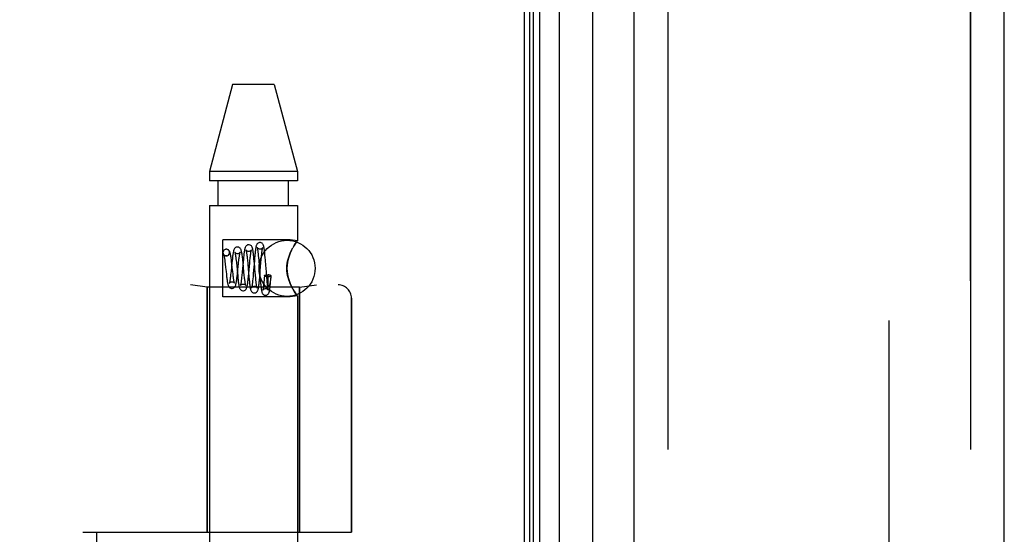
# Model space of a CAD drawing. Header units: inches. Extents: x 0 to 212, y 0 to 138.
# Tile 120 of 256: x 17.92 to 20.11, y 94.24 to 95.39. Entities that reach past the tile are written whole.
import ezdxf

# ---------------------------------------------------------------- set-up
doc = ezdxf.new("R2010")
doc.units = ezdxf.units.IN
doc.header["$LTSCALE"] = 11.6875
doc.header["$MEASUREMENT"] = 0
doc.linetypes.add('HIDDEN', pattern=[0.2, 0.1, -0.1])
doc.layers.get('0').update_dxf_attribs({"linetype": 'CONTINUOUS'})
for name, color, linetype in [('DEFAULT_2', 8, 'HIDDEN'), ('LEFTHAND_DOOR_ASSEMBLY', 7, 'CONTINUOUS'), ('RIGHTHAND_DOOR_ASSEMBLY', 7, 'CONTINUOUS')]:
    doc.layers.add(name, color=color, linetype=linetype)

msp = doc.modelspace()

# ---------------------------------------------------------------- linework, layer by layer
at = {"color": 3, "linetype": 'Continuous'}
msp.add_line((19.0405, 98.2168), (19.0405, 38.4248), dxfattribs=at)
at = {"layer": 'DEFAULT_2', "color": 8, "linetype": 'HIDDEN'}
msp.add_line((19.853, 97.0552), (19.853, 39.5864), dxfattribs=at)
at = {"layer": 'LEFTHAND_DOOR_ASSEMBLY', "color": 7, "linetype": 'Continuous'}
for p, q in [((19.1182, 97.9862), (19.1182, 38.6554)), ((19.0524, 38.6735), (19.0524, 97.9681)), ((19.0612, 38.6711), (19.0612, 97.9705)), ((19.0748, 38.6644), (19.0748, 97.9772)), ((19.1934, 38.6838), (19.1934, 97.9578))]:
    msp.add_line(p, q, dxfattribs=at)
at = {"layer": 'LEFTHAND_DOOR_ASSEMBLY', "color": 3, "linetype": 'Continuous'}
for p, q in [((19.2855, 38.7058), (19.2855, 97.9358)), ((20.1105, 38.7058), (20.1105, 97.9358))]:
    msp.add_line(p, q, dxfattribs=at)
at = {"layer": 'LEFTHAND_DOOR_ASSEMBLY', "color": 8, "linetype": 'HIDDEN'}
for p, q in [((19.3605, 97.9358), (19.3605, 38.7058)), ((20.0355, 38.7058), (20.0355, 97.9358)), ((18.39, 95.2438), (18.3385, 95.0497)), ((18.483, 95.2438), (18.39, 95.2438)), ((18.483, 95.2438), (18.5345, 95.0497)), ((18.3385, 95.0497), (18.3385, 95.0288)), ((18.5345, 95.0497), (18.3385, 95.0497)), ((18.5345, 95.0497), (18.5345, 95.0288)), ((18.5345, 95.0288), (18.3385, 95.0288)), ((18.358, 94.9738), (18.358, 95.0288)), ((18.515, 94.9738), (18.515, 95.0288)), ((18.3385, 94.9738), (18.3385, 92.1258)), ((18.3385, 94.9738), (18.5345, 94.9738)), ((18.5345, 94.9738), (18.5345, 94.8953)), ((18.3685, 94.7703), (18.3685, 94.8973)), ((18.5185, 94.8973), (18.3685, 94.8973)), ((18.5345, 94.8953), (18.5185, 94.8973)), ((18.5332, 94.8935), (18.5342, 94.8948)), ((18.376, 94.8763), (18.3746, 94.8761)), ((18.3761, 94.8763), (18.3746, 94.8762)), ((18.5214, 94.8741), (18.5185, 94.8677)), ((18.373, 94.8489), (18.3736, 94.8439)), ((18.376, 94.8613), (18.3774, 94.8615)), ((18.3774, 94.8614), (18.3761, 94.8613)), ((18.3886, 94.8435), (18.388, 94.8488)), ((18.3976, 94.8552), (18.398, 94.851)), ((18.398, 94.851), (18.3985, 94.8465)), ((18.3985, 94.8465), (18.3993, 94.8388)), ((18.4033, 94.8443), (18.4036, 94.847)), ((18.4136, 94.848), (18.4115, 94.8255)), ((18.4135, 94.8462), (18.4129, 94.8521)), ((18.4155, 94.8259), (18.4135, 94.8462)), ((18.4141, 94.8536), (18.4136, 94.848)), ((18.4223, 94.8603), (18.4227, 94.8563)), ((18.4227, 94.8563), (18.4232, 94.852)), ((18.4232, 94.852), (18.4238, 94.8447)), ((18.4261, 94.8221), (18.4283, 94.8459)), ((18.4283, 94.8459), (18.4288, 94.8511)), ((18.4387, 94.8506), (18.4363, 94.8223)), ((18.4378, 94.8549), (18.4373, 94.8601)), ((18.4383, 94.8494), (18.4378, 94.8549)), ((18.4394, 94.8379), (18.4383, 94.8494)), ((18.4392, 94.8562), (18.4387, 94.8506)), ((18.447, 94.8658), (18.4474, 94.8619)), ((18.4474, 94.8619), (18.4478, 94.8576)), ((18.4478, 94.8576), (18.4485, 94.8504)), ((18.4485, 94.8504), (18.4493, 94.8398)), ((18.451, 94.8193), (18.4532, 94.8457)), ((18.4532, 94.8457), (18.4539, 94.8536)), ((18.4539, 94.8536), (18.4543, 94.8585)), ((18.4628, 94.858), (18.4623, 94.8635)), ((18.4633, 94.8522), (18.4628, 94.858)), ((18.4642, 94.8401), (18.4633, 94.8522)), ((18.3736, 94.8439), (18.3746, 94.8355)), ((18.3746, 94.8355), (18.3756, 94.8266)), ((18.3756, 94.8266), (18.3762, 94.8207)), ((18.3866, 94.8268), (18.3863, 94.8241)), ((18.3993, 94.8388), (18.4007, 94.8248)), ((18.4007, 94.8248), (18.4015, 94.8164)), ((18.4115, 94.8255), (18.4108, 94.8179)), ((18.4163, 94.818), (18.4155, 94.8259)), ((18.4255, 94.8257), (18.4265, 94.8144)), ((18.4493, 94.8398), (18.4509, 94.8193)), ((18.4663, 94.8144), (18.4654, 94.8252)), ((18.3762, 94.8207), (18.3769, 94.8152)), ((18.3917, 94.8161), (18.3912, 94.8204)), ((18.4015, 94.8164), (18.4021, 94.8111)), ((18.4168, 94.8132), (18.4163, 94.818)), ((18.4256, 94.8161), (18.4261, 94.8221)), ((18.4265, 94.8144), (18.427, 94.8089)), ((18.427, 94.8089), (18.4275, 94.8038)), ((18.4357, 94.8149), (18.4353, 94.8103)), ((18.4363, 94.8223), (18.4357, 94.8149)), ((18.4417, 94.8118), (18.441, 94.8188)), ((18.4421, 94.8075), (18.4417, 94.8118)), ((18.4425, 94.8036), (18.4421, 94.8075)), ((18.4505, 94.8136), (18.451, 94.8193)), ((18.4509, 94.8193), (18.4516, 94.8106)), ((18.4516, 94.8106), (18.4521, 94.8051)), ((18.4521, 94.8051), (18.4526, 94.7999)), ((18.4602, 94.8076), (18.4599, 94.8035)), ((18.4606, 94.8119), (18.4602, 94.8076)), ((18.461, 94.8173), (18.4606, 94.8119)), ((18.4669, 94.8073), (18.4663, 94.8144)), ((18.4673, 94.803), (18.4669, 94.8073)), ((18.4677, 94.7991), (18.4673, 94.803)), ((18.4685, 94.8196), (18.4692, 94.8196)), ((18.4692, 94.817), (18.4692, 94.8196)), ((18.4692, 94.8136), (18.4692, 94.817)), ((18.4692, 94.8107), (18.4692, 94.8136)), ((18.4692, 94.8082), (18.4692, 94.8107)), ((18.4692, 94.8068), (18.4692, 94.8082)), ((18.4692, 94.8054), (18.4692, 94.8068)), ((18.4693, 94.8042), (18.4692, 94.8054)), ((18.4693, 94.8032), (18.4693, 94.8042)), ((18.4693, 94.8023), (18.4693, 94.8032)), ((18.4694, 94.8014), (18.4693, 94.8023)), ((18.4744, 94.807), (18.4742, 94.8055)), ((18.4746, 94.8087), (18.4744, 94.807)), ((18.4748, 94.8107), (18.4746, 94.8087)), ((18.4751, 94.8128), (18.4748, 94.8107)), ((18.4749, 94.804), (18.4753, 94.8091)), ((18.4753, 94.8153), (18.4751, 94.8128)), ((18.4756, 94.818), (18.4753, 94.8153)), ((18.4753, 94.8091), (18.476, 94.8172)), ((16.5615, 94.7971), (18.6253, 94.7971)), ((18.3335, 94.7918), (18.296, 94.7971)), ((18.3335, 94.7918), (18.3335, 94.2458)), ((18.5395, 94.7918), (18.3335, 94.7918)), ((18.4694, 94.8007), (18.4694, 94.8014)), ((18.4694, 94.8), (18.4694, 94.8007)), ((18.4695, 94.7994), (18.4694, 94.8)), ((18.4695, 94.7989), (18.4695, 94.7994)), ((18.5185, 94.7999), (18.5214, 94.7935)), ((18.5395, 94.7918), (18.577, 94.7971)), ((18.5395, 94.7918), (18.5395, 94.2458)), ((18.5185, 94.7703), (18.3685, 94.7703)), ((18.5345, 94.7723), (18.5185, 94.7703)), ((18.5345, 94.7723), (18.5342, 94.7728)), ((18.5345, 94.7723), (18.5345, 92.1258)), ((18.6553, 94.7671), (18.6553, 94.2458)), ((18.0565, 94.2458), (18.6553, 94.2458)), ((18.0865, 92.6458), (18.0865, 94.2458))]:
    msp.add_line(p, q, dxfattribs=at)
for points in [[(18.4511, 94.8913), (18.4503, 94.8913), (18.4485, 94.8908), (18.4468, 94.89), (18.4455, 94.8889), (18.4445, 94.8878), (18.4439, 94.8868), (18.4434, 94.8858), (18.443, 94.8848), (18.4427, 94.8838), (18.4425, 94.8827), (18.4422, 94.8815), (18.4419, 94.8802), (18.4417, 94.8788), (18.4414, 94.8772), (18.4412, 94.8754), (18.4409, 94.8735), (18.4407, 94.8714), (18.4404, 94.8692), (18.4402, 94.8668), (18.4399, 94.8643), (18.4397, 94.8617), (18.4392, 94.8562)], [(18.4623, 94.8635), (18.462, 94.866), (18.4617, 94.8684), (18.4615, 94.8707), (18.4612, 94.8728), (18.461, 94.8748), (18.4608, 94.8765), (18.4605, 94.8782), (18.4603, 94.8797), (18.46, 94.881), (18.4598, 94.8822), (18.4595, 94.8833), (18.4592, 94.8843), (18.4589, 94.8853), (18.4585, 94.8863), (18.4579, 94.8874), (18.457, 94.8885), (18.4557, 94.8897), (18.454, 94.8907), (18.452, 94.8912), (18.4511, 94.8913)], [(18.5345, 94.8953), (18.5342, 94.8948), (18.5332, 94.8935), (18.5317, 94.8914), (18.5296, 94.8883), (18.5271, 94.8844), (18.5243, 94.8796)], [(18.5271, 94.8844), (18.5296, 94.8883), (18.5317, 94.8914)], [(18.3746, 94.8761), (18.374, 94.876), (18.3723, 94.8753), (18.3707, 94.8741), (18.3695, 94.8726), (18.3688, 94.8707), (18.3685, 94.8688), (18.3688, 94.8669), (18.3695, 94.8651), (18.3707, 94.8635), (18.3723, 94.8623), (18.374, 94.8616), (18.376, 94.8613)], [(18.3774, 94.8615), (18.378, 94.8616), (18.3797, 94.8623), (18.3813, 94.8635), (18.3825, 94.8651), (18.3832, 94.8669), (18.3835, 94.8688), (18.3832, 94.8707), (18.3825, 94.8726), (18.3813, 94.8741), (18.3797, 94.8753), (18.378, 94.876), (18.376, 94.8763)], [(18.388, 94.8488), (18.3877, 94.8513), (18.3874, 94.8537), (18.3871, 94.8561), (18.3867, 94.8583), (18.3864, 94.8604), (18.3861, 94.8624), (18.3857, 94.8642), (18.3854, 94.8658), (18.385, 94.8673), (18.3847, 94.8687), (18.3842, 94.8699), (18.3837, 94.8711), (18.383, 94.8724), (18.3821, 94.8736), (18.3807, 94.8748), (18.3789, 94.8758), (18.377, 94.8763), (18.3761, 94.8763)], [(18.4011, 94.8813), (18.4003, 94.8813), (18.3984, 94.8808), (18.3967, 94.88), (18.3953, 94.8788), (18.3944, 94.8777), (18.3937, 94.8765), (18.3932, 94.8754), (18.3928, 94.8743), (18.3924, 94.8732), (18.3921, 94.8719), (18.3918, 94.8705), (18.3915, 94.8689), (18.3912, 94.8671), (18.3909, 94.8651), (18.3906, 94.863), (18.3902, 94.8607), (18.3899, 94.8582), (18.3896, 94.8555), (18.389, 94.8499)], [(18.3953, 94.8695), (18.3952, 94.8696), (18.3952, 94.8697), (18.3952, 94.8696), (18.3953, 94.8693), (18.3955, 94.8687), (18.3956, 94.868), (18.3958, 94.8672), (18.396, 94.8662), (18.3962, 94.865), (18.3964, 94.8637), (18.3967, 94.8622), (18.3969, 94.8607), (18.3971, 94.859), (18.3973, 94.8571), (18.3976, 94.8552)], [(18.4011, 94.8663), (18.4001, 94.8664), (18.3984, 94.8669), (18.397, 94.8677), (18.396, 94.8686), (18.3955, 94.8692), (18.3953, 94.8695)], [(18.4129, 94.8521), (18.4126, 94.855), (18.4122, 94.8577), (18.4119, 94.8604), (18.4116, 94.8629), (18.4113, 94.8652), (18.4109, 94.8673), (18.4106, 94.8692), (18.4103, 94.8709), (18.4099, 94.8724), (18.4095, 94.8738), (18.4091, 94.875), (18.4086, 94.8762), (18.408, 94.8774), (18.407, 94.8786), (18.4057, 94.8798), (18.404, 94.8807), (18.4021, 94.8812), (18.4011, 94.8813)], [(18.4068, 94.8691), (18.4069, 94.8694), (18.407, 94.8696), (18.407, 94.8697), (18.4068, 94.8694), (18.4065, 94.8689), (18.4059, 94.8682), (18.4049, 94.8675), (18.4037, 94.8668), (18.4022, 94.8664), (18.4011, 94.8663)], [(18.4036, 94.847), (18.4041, 94.8519), (18.4044, 94.8542), (18.4047, 94.8564), (18.4049, 94.8584), (18.4052, 94.8603), (18.4054, 94.862), (18.4057, 94.8636), (18.4059, 94.865), (18.4061, 94.8662), (18.4064, 94.8673), (18.4066, 94.8682), (18.4067, 94.8689), (18.4068, 94.8691)], [(18.4261, 94.8863), (18.4253, 94.8863), (18.4235, 94.8859), (18.4218, 94.885), (18.4205, 94.884), (18.4195, 94.8828), (18.4188, 94.8817), (18.4183, 94.8806), (18.4179, 94.8796), (18.4176, 94.8784), (18.4173, 94.8772), (18.417, 94.8758), (18.4167, 94.8743), (18.4164, 94.8726), (18.4161, 94.8707), (18.4158, 94.8687), (18.4155, 94.8665), (18.4153, 94.8641), (18.415, 94.8616), (18.4147, 94.859), (18.4141, 94.8536)], [(18.4261, 94.8713), (18.4251, 94.8714), (18.4234, 94.8719), (18.422, 94.8727), (18.4209, 94.8736), (18.4204, 94.8742), (18.4201, 94.8747), (18.4201, 94.8749), (18.4201, 94.8748)], [(18.4201, 94.8748), (18.4201, 94.8748), (18.4202, 94.8745), (18.4203, 94.8741), (18.4204, 94.8735), (18.4206, 94.8728), (18.4207, 94.8719), (18.4209, 94.8709), (18.4211, 94.8698), (18.4213, 94.8685), (18.4215, 94.8671), (18.4217, 94.8656), (18.4219, 94.8639), (18.4221, 94.8622), (18.4223, 94.8603)], [(18.4373, 94.8601), (18.437, 94.8625), (18.4368, 94.8648), (18.4365, 94.867), (18.4363, 94.869), (18.436, 94.8709), (18.4357, 94.8726), (18.4355, 94.8742), (18.4352, 94.8756), (18.4349, 94.8769), (18.4346, 94.8781), (18.4343, 94.8792), (18.434, 94.8802), (18.4335, 94.8813), (18.4329, 94.8824), (18.432, 94.8836), (18.4307, 94.8848), (18.429, 94.8857), (18.427, 94.8862), (18.4261, 94.8863)], [(18.4319, 94.8742), (18.432, 94.8744), (18.432, 94.8747), (18.4321, 94.8748), (18.432, 94.8747), (18.4318, 94.8742), (18.4312, 94.8736), (18.4303, 94.8727), (18.4289, 94.8719), (18.4273, 94.8714), (18.4261, 94.8713)], [(18.4288, 94.8511), (18.4293, 94.856), (18.4296, 94.8582), (18.4298, 94.8604), (18.43, 94.8624), (18.4303, 94.8642), (18.4305, 94.866), (18.4307, 94.8676), (18.4309, 94.869), (18.4311, 94.8703), (18.4313, 94.8715), (18.4315, 94.8725), (18.4317, 94.8733), (18.4318, 94.874), (18.4319, 94.8742)], [(18.4511, 94.8763), (18.4501, 94.8764), (18.4483, 94.8769), (18.4468, 94.8777), (18.4458, 94.8787), (18.4453, 94.8794), (18.445, 94.8798), (18.445, 94.88), (18.445, 94.8799)], [(18.445, 94.8799), (18.445, 94.8799), (18.445, 94.8797), (18.4452, 94.8793), (18.4453, 94.8787), (18.4454, 94.878), (18.4456, 94.8771), (18.4458, 94.8761), (18.4459, 94.875), (18.4461, 94.8738), (18.4463, 94.8724), (18.4465, 94.8709), (18.4467, 94.8693), (18.4469, 94.8676), (18.447, 94.8658)], [(18.4571, 94.8797), (18.4571, 94.8798), (18.4572, 94.8799), (18.4571, 94.8798), (18.457, 94.8795), (18.4566, 94.8789), (18.4559, 94.8782), (18.4549, 94.8775), (18.4536, 94.8768), (18.4521, 94.8764), (18.4511, 94.8763)], [(18.4543, 94.8585), (18.4547, 94.8628), (18.455, 94.8649), (18.4552, 94.8668), (18.4554, 94.8686), (18.4556, 94.8703), (18.4558, 94.8718), (18.4559, 94.8733), (18.4561, 94.8746), (18.4563, 94.8758), (18.4565, 94.8768), (18.4566, 94.8777), (18.4568, 94.8785), (18.4569, 94.8791), (18.4571, 94.8796), (18.4571, 94.8797)], [(18.5185, 94.8677), (18.516, 94.8611), (18.5139, 94.8544), (18.5124, 94.8475), (18.5115, 94.8406), (18.5111, 94.8337), (18.5115, 94.8268), (18.5124, 94.8199), (18.514, 94.8131), (18.516, 94.8064), (18.5185, 94.7999)], [(18.5185, 94.7999), (18.5168, 94.8041), (18.5153, 94.8085), (18.514, 94.8131), (18.5128, 94.8179), (18.5119, 94.823), (18.5113, 94.8284), (18.5112, 94.8338), (18.5113, 94.8392), (18.5119, 94.8445), (18.5128, 94.8496), (18.5139, 94.8544), (18.5153, 94.859), (18.5168, 94.8635), (18.5185, 94.8677)], [(18.5185, 94.8677), (18.5214, 94.8741), (18.5243, 94.8796)], [(18.3704, 94.8644), (18.3704, 94.8644), (18.3703, 94.8646), (18.3704, 94.8644), (18.3705, 94.864), (18.3707, 94.8634), (18.3709, 94.8625), (18.3711, 94.8615), (18.3714, 94.8602), (18.3716, 94.8588), (18.3719, 94.8571), (18.3722, 94.8553), (18.3725, 94.8534), (18.3727, 94.8512), (18.373, 94.8489)], [(18.3761, 94.8613), (18.3752, 94.8614), (18.3736, 94.8618), (18.3722, 94.8626), (18.3712, 94.8634), (18.3707, 94.864), (18.3704, 94.8644)], [(18.389, 94.8499), (18.3886, 94.847), (18.3866, 94.8268)], [(18.3863, 94.8241), (18.3857, 94.8191), (18.3854, 94.8168), (18.3852, 94.8146), (18.3849, 94.8125), (18.3847, 94.8106), (18.3844, 94.8088), (18.3842, 94.8071), (18.3839, 94.8056), (18.3837, 94.8043), (18.3834, 94.8031), (18.3832, 94.8022), (18.383, 94.8014), (18.383, 94.8012)], [(18.3901, 94.8302), (18.3895, 94.8355), (18.3886, 94.8435)], [(18.3912, 94.8204), (18.3904, 94.8277), (18.3901, 94.8302)], [(18.4009, 94.821), (18.4012, 94.8239), (18.4033, 94.8443)], [(18.4238, 94.8447), (18.425, 94.8313), (18.4255, 94.8257)], [(18.441, 94.8188), (18.4399, 94.8322), (18.4394, 94.8379)], [(18.4654, 94.8252), (18.4647, 94.834), (18.4642, 94.8401)], [(18.3769, 94.8152), (18.3772, 94.8127), (18.3775, 94.8103), (18.3778, 94.808), (18.3781, 94.8059), (18.3784, 94.8039), (18.3788, 94.8022), (18.3791, 94.8006), (18.3794, 94.7991), (18.3797, 94.7978), (18.38, 94.7966), (18.3803, 94.7955), (18.3807, 94.7945), (18.3812, 94.7935), (18.3819, 94.7923), (18.3829, 94.7912), (18.3843, 94.7901), (18.386, 94.7893), (18.3878, 94.7888), (18.3886, 94.7888)], [(18.383, 94.8012), (18.3829, 94.8008), (18.3828, 94.8005), (18.3828, 94.8005), (18.3829, 94.8007), (18.3833, 94.8013), (18.384, 94.802), (18.3852, 94.8028), (18.3866, 94.8035), (18.388, 94.8038), (18.3886, 94.8038)], [(18.3886, 94.7888), (18.3895, 94.7889), (18.3915, 94.7894), (18.3932, 94.7904), (18.3946, 94.7916), (18.3955, 94.7928), (18.3962, 94.7939), (18.3967, 94.7951), (18.397, 94.7962), (18.3974, 94.7975), (18.3977, 94.7988), (18.3981, 94.8004), (18.3984, 94.802), (18.3987, 94.8039), (18.399, 94.8059), (18.3993, 94.8081), (18.3996, 94.8104), (18.3999, 94.8129), (18.4003, 94.8155), (18.4009, 94.821)], [(18.3886, 94.8038), (18.3892, 94.8038), (18.3907, 94.8034), (18.3921, 94.8028), (18.3931, 94.8021), (18.3938, 94.8014), (18.3942, 94.8009), (18.3944, 94.8006), (18.3944, 94.8005)], [(18.3944, 94.8005), (18.3943, 94.8007), (18.3942, 94.8011), (18.3941, 94.8017), (18.3939, 94.8024), (18.3937, 94.8034), (18.3934, 94.8045), (18.3932, 94.8057), (18.393, 94.8071), (18.3927, 94.8087), (18.3925, 94.8103), (18.3923, 94.8121), (18.392, 94.814), (18.3917, 94.8161)], [(18.4021, 94.8111), (18.4023, 94.8086), (18.4026, 94.8062), (18.4029, 94.8039), (18.4032, 94.8017), (18.4035, 94.7997), (18.4038, 94.7979), (18.4041, 94.7962), (18.4043, 94.7947), (18.4046, 94.7933), (18.4049, 94.7921), (18.4053, 94.7909), (18.4056, 94.7898), (18.4061, 94.7887), (18.4068, 94.7876), (18.4078, 94.7864), (18.4091, 94.7852), (18.4108, 94.7843), (18.4127, 94.7838), (18.4136, 94.7838)], [(18.4108, 94.8179), (18.4103, 94.8133), (18.4101, 94.8111), (18.4098, 94.8091), (18.4096, 94.8072), (18.4094, 94.8054), (18.4092, 94.8037), (18.409, 94.8022), (18.4087, 94.8008), (18.4085, 94.7995), (18.4083, 94.7984), (18.4081, 94.7974), (18.408, 94.7966), (18.4078, 94.796), (18.4078, 94.7958)], [(18.4136, 94.7838), (18.4145, 94.7839), (18.4165, 94.7844), (18.4182, 94.7853), (18.4195, 94.7865), (18.4204, 94.7877), (18.4211, 94.7889), (18.4215, 94.79), (18.4219, 94.7911), (18.4222, 94.7923), (18.4226, 94.7936), (18.4229, 94.7951), (18.4232, 94.7967), (18.4235, 94.7985), (18.4238, 94.8005), (18.4241, 94.8027), (18.4244, 94.8051), (18.4247, 94.8076), (18.425, 94.8103), (18.4256, 94.8161)], [(18.4195, 94.7954), (18.4195, 94.7954), (18.4195, 94.7955), (18.4194, 94.7959), (18.4192, 94.7965), (18.419, 94.7972), (18.4188, 94.7981), (18.4186, 94.7992), (18.4184, 94.8005), (18.4182, 94.8018), (18.418, 94.8034), (18.4178, 94.8051), (18.4175, 94.8069), (18.4173, 94.8089), (18.417, 94.811), (18.4168, 94.8132)], [(18.4275, 94.8038), (18.4278, 94.8013), (18.4281, 94.799), (18.4283, 94.7969), (18.4286, 94.7949), (18.4289, 94.7931), (18.4291, 94.7915), (18.4294, 94.79), (18.4296, 94.7887), (18.4299, 94.7875), (18.4302, 94.7864), (18.4305, 94.7854), (18.4309, 94.7844), (18.4313, 94.7834), (18.432, 94.7823), (18.433, 94.7812), (18.4343, 94.7801), (18.436, 94.7793), (18.4378, 94.7788), (18.4386, 94.7788)], [(18.4353, 94.8103), (18.4348, 94.8061), (18.4346, 94.8042), (18.4344, 94.8024), (18.4342, 94.8006), (18.434, 94.799), (18.4338, 94.7975), (18.4337, 94.7962), (18.4335, 94.7949), (18.4333, 94.7938), (18.4331, 94.7928), (18.4329, 94.7919), (18.4328, 94.7913), (18.4327, 94.7907), (18.4326, 94.7906)], [(18.4386, 94.7788), (18.4395, 94.7789), (18.4414, 94.7794), (18.4432, 94.7803), (18.4445, 94.7815), (18.4454, 94.7827), (18.446, 94.7838), (18.4464, 94.7848), (18.4468, 94.7858), (18.4471, 94.7868), (18.4473, 94.7879), (18.4476, 94.7891), (18.4478, 94.7904), (18.4481, 94.7918), (18.4483, 94.7934), (18.4485, 94.7951), (18.4488, 94.797), (18.449, 94.799), (18.4493, 94.8011), (18.4495, 94.8034), (18.4498, 94.8058), (18.45, 94.8083), (18.4505, 94.8136)], [(18.4446, 94.7902), (18.4446, 94.7902), (18.4446, 94.7903), (18.4445, 94.7907), (18.4444, 94.7912), (18.4442, 94.7918), (18.4441, 94.7926), (18.4439, 94.7936), (18.4437, 94.7946), (18.4435, 94.7958), (18.4433, 94.7972), (18.4431, 94.7986), (18.4429, 94.8002), (18.4427, 94.8018), (18.4425, 94.8036)], [(18.4599, 94.8035), (18.4595, 94.7997), (18.4593, 94.798), (18.4591, 94.7963), (18.459, 94.7948), (18.4588, 94.7933), (18.4586, 94.792), (18.4585, 94.7907), (18.4583, 94.7896), (18.4581, 94.7886), (18.458, 94.7877), (18.4578, 94.7869), (18.4577, 94.7863), (18.4576, 94.7857), (18.4575, 94.7854), (18.4575, 94.7852)], [(18.461, 94.8173), (18.4613, 94.8179), (18.462, 94.8184), (18.4632, 94.8189), (18.4648, 94.8193), (18.4665, 94.8195), (18.4685, 94.8196)], [(18.4685, 94.815), (18.4665, 94.815), (18.4648, 94.8153), (18.4632, 94.8156), (18.462, 94.8161), (18.4613, 94.8167), (18.461, 94.8173), (18.461, 94.8173)], [(18.4636, 94.7738), (18.4644, 94.7738), (18.4663, 94.7743), (18.4679, 94.7752), (18.4692, 94.7763), (18.4702, 94.7774), (18.4708, 94.7784), (18.4712, 94.7793), (18.4715, 94.7802), (18.4718, 94.7811), (18.4721, 94.7821), (18.4723, 94.7831), (18.4725, 94.7842), (18.4727, 94.7854), (18.4729, 94.7867), (18.4731, 94.7881), (18.4734, 94.7897), (18.4736, 94.7914), (18.4738, 94.7932), (18.474, 94.7951), (18.4742, 94.7971), (18.4744, 94.7993), (18.4749, 94.804)], [(18.476, 94.8172), (18.4759, 94.8169), (18.4754, 94.8164), (18.4746, 94.8159), (18.4734, 94.8155), (18.4719, 94.8152), (18.4703, 94.815), (18.4685, 94.815)], [(18.4756, 94.818), (18.474, 94.8184), (18.4723, 94.8188), (18.4708, 94.8192), (18.4692, 94.8196)], [(18.4742, 94.8055), (18.474, 94.8041), (18.4739, 94.8035), (18.4738, 94.8029), (18.4737, 94.8023), (18.4736, 94.8018), (18.4735, 94.8013), (18.4734, 94.8008), (18.4734, 94.8004), (18.4733, 94.8), (18.4732, 94.7996), (18.4731, 94.7992), (18.4731, 94.7989), (18.473, 94.7986), (18.4729, 94.7983), (18.4729, 94.798), (18.4728, 94.7977), (18.4727, 94.7974), (18.4727, 94.7972), (18.4726, 94.7969), (18.4725, 94.7967), (18.4725, 94.7965), (18.4724, 94.7963), (18.4723, 94.7961), (18.4723, 94.7959), (18.4722, 94.7957), (18.4722, 94.7955), (18.4721, 94.7953), (18.472, 94.7951), (18.472, 94.795), (18.4719, 94.7948), (18.4718, 94.7947), (18.4717, 94.7945), (18.4717, 94.7944), (18.4716, 94.7943), (18.4715, 94.7942), (18.4715, 94.7941), (18.4714, 94.794), (18.4713, 94.7939), (18.4712, 94.7938), (18.4711, 94.7938), (18.471, 94.7938), (18.4709, 94.7937), (18.4708, 94.7938), (18.4707, 94.7939), (18.4705, 94.794), (18.4704, 94.7942), (18.4703, 94.7944), (18.4702, 94.7945), (18.4702, 94.7947), (18.4701, 94.7949), (18.4701, 94.795), (18.47, 94.7952), (18.47, 94.7953), (18.47, 94.7954), (18.4699, 94.7956), (18.4699, 94.7957), (18.4699, 94.7958), (18.4699, 94.796), (18.4699, 94.7961), (18.4698, 94.7962), (18.4698, 94.7963), (18.4698, 94.7965), (18.4698, 94.7966), (18.4698, 94.7967), (18.4697, 94.7969), (18.4697, 94.797), (18.4697, 94.7972), (18.4697, 94.7973), (18.4697, 94.7975), (18.4696, 94.7977), (18.4696, 94.7979), (18.4696, 94.7981), (18.4696, 94.7983), (18.4696, 94.7985), (18.4695, 94.7987), (18.4695, 94.7989)], [(18.4756, 94.818), (18.4759, 94.8174), (18.476, 94.8172)], [(18.4078, 94.7958), (18.4077, 94.7955), (18.4076, 94.7953), (18.4076, 94.7953), (18.4078, 94.7956), (18.4082, 94.7962), (18.4089, 94.797), (18.4101, 94.7978), (18.4115, 94.7984), (18.413, 94.7988), (18.4136, 94.7988)], [(18.4136, 94.7988), (18.4146, 94.7987), (18.4161, 94.7983), (18.4173, 94.7977), (18.4183, 94.797), (18.4189, 94.7963), (18.4193, 94.7957), (18.4195, 94.7954), (18.4195, 94.7954)], [(18.4326, 94.7906), (18.4326, 94.7904), (18.4325, 94.7902), (18.4325, 94.7902), (18.4327, 94.7905), (18.4331, 94.7911), (18.4338, 94.7919), (18.4349, 94.7927), (18.4363, 94.7934), (18.4379, 94.7938), (18.4386, 94.7938)], [(18.4386, 94.7938), (18.4397, 94.7937), (18.4411, 94.7933), (18.4424, 94.7927), (18.4433, 94.7919), (18.444, 94.7912), (18.4444, 94.7906), (18.4446, 94.7903), (18.4446, 94.7902)], [(18.4526, 94.7999), (18.4529, 94.7974), (18.4531, 94.7951), (18.4533, 94.793), (18.4536, 94.791), (18.4538, 94.7892), (18.4541, 94.7876), (18.4543, 94.7861), (18.4545, 94.7847), (18.4548, 94.7835), (18.455, 94.7824), (18.4552, 94.7814), (18.4555, 94.7804), (18.4559, 94.7794), (18.4563, 94.7785), (18.4569, 94.7774), (18.4579, 94.7763), (18.4592, 94.7752), (18.4609, 94.7743), (18.4627, 94.7738), (18.4636, 94.7738)], [(18.4575, 94.7852), (18.4574, 94.7851), (18.4574, 94.7851), (18.4575, 94.7852), (18.4576, 94.7855), (18.4581, 94.7862), (18.4588, 94.7869), (18.4599, 94.7877), (18.4613, 94.7884), (18.4629, 94.7888), (18.4636, 94.7888)], [(18.4636, 94.7888), (18.4647, 94.7887), (18.4662, 94.7883), (18.4675, 94.7876), (18.4685, 94.7868), (18.4691, 94.7861), (18.4695, 94.7855), (18.4697, 94.7852), (18.4697, 94.7851)], [(18.4697, 94.7851), (18.4697, 94.7851), (18.4697, 94.7852), (18.4696, 94.7855), (18.4695, 94.7859), (18.4694, 94.7865), (18.4692, 94.7872), (18.4691, 94.7881), (18.4689, 94.7891), (18.4687, 94.7901), (18.4686, 94.7914), (18.4684, 94.7927), (18.4682, 94.7941), (18.468, 94.7957), (18.4678, 94.7973), (18.4677, 94.7991)], [(18.5332, 94.7741), (18.5317, 94.7762), (18.5296, 94.7793), (18.5271, 94.7832), (18.5243, 94.788), (18.5214, 94.7935), (18.5185, 94.7999)], [(18.5243, 94.788), (18.5271, 94.7832), (18.5296, 94.7793), (18.5317, 94.7762), (18.5332, 94.7741), (18.5342, 94.7728)]]:
    msp.add_lwpolyline(points, dxfattribs=at)
msp.add_circle((18.5115, 94.8338), 0.0625, dxfattribs=at)
for centre, radius, start, end in [((18.5615, 96.7209), 2.7751, 223.8884, 270), ((18.6253, 94.7671), 0.03, 0, 90)]:
    msp.add_arc(centre, radius, start, end, dxfattribs=at)
at = {"layer": 'RIGHTHAND_DOOR_ASSEMBLY', "color": 8, "linetype": 'HIDDEN'}
for p, q in [((19.3605, 97.9358), (19.3605, 38.7058)), ((20.0355, 97.9358), (20.0355, 38.7058)), ((16.5615, 94.7971), (18.6253, 94.7971)), ((18.3335, 94.7918), (18.296, 94.7971)), ((18.3335, 94.2458), (18.3335, 94.7918)), ((18.5395, 94.7918), (18.3335, 94.7918)), ((18.5395, 94.7918), (18.577, 94.7971)), ((18.5395, 94.2458), (18.5395, 94.7918)), ((18.6553, 94.2458), (18.6553, 94.7671)), ((18.0565, 94.2458), (18.6553, 94.2458)), ((18.0865, 94.2458), (18.0865, 92.6458))]:
    msp.add_line(p, q, dxfattribs=at)
for centre, radius, start, end in [((18.5615, 96.7209), 2.7751, 223.8884, 270), ((18.6253, 94.7671), 0.03, 0, 90)]:
    msp.add_arc(centre, radius, start, end, dxfattribs=at)

doc.saveas('drawing.dxf')
